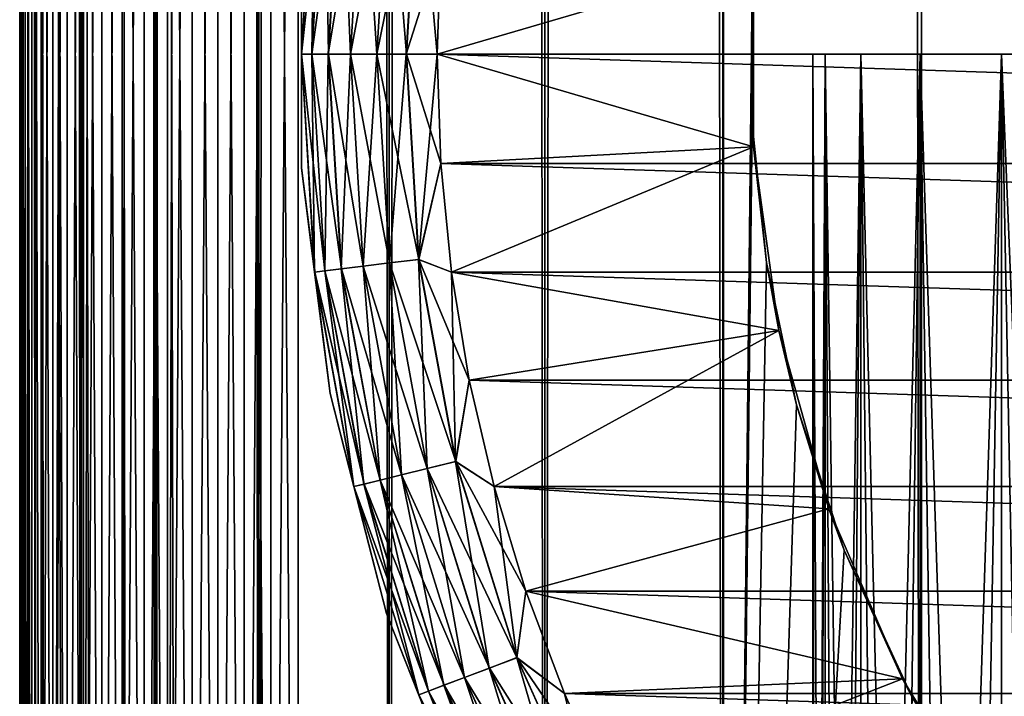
# Model space of a CAD drawing. Extents: x -265 to 265, y 0 to 1027.
# Tile 9 of 256: x -265 to -257.93, y 15.39 to 20.25. Entities that reach past the tile are written whole.
import ezdxf

# ---------------------------------------------------------------- set-up
doc = ezdxf.new("R2010")
doc.units = 0
doc.header["$LTSCALE"] = 65.185185
for name, color, linetype in [('184', 7, 'CONTINUOUS'), ('186', 7, 'CONTINUOUS'), ('190', 7, 'CONTINUOUS'), ('193', 7, 'CONTINUOUS'), ('195', 7, 'CONTINUOUS'), ('211', 7, 'CONTINUOUS'), ('212', 7, 'CONTINUOUS'), ('219', 7, 'CONTINUOUS'), ('221', 7, 'CONTINUOUS'), ('222', 7, 'CONTINUOUS'), ('225', 7, 'CONTINUOUS'), ('229', 7, 'CONTINUOUS'), ('233', 7, 'CONTINUOUS'), ('235', 7, 'CONTINUOUS'), ('236', 7, 'CONTINUOUS'), ('237', 7, 'CONTINUOUS')]:
    doc.layers.add(name, color=color, linetype=linetype)

msp = doc.modelspace()

# ---------------------------------------------------------------- linework, layer by layer
at = {"layer": '184', "color": 7, "linetype": 'CONTINUOUS'}
for points in [[(-265, 7, 23), (-265, 33, 23), (-265, 7, 17), (-265, 7, 23)], [(-265, 7, 17), (-265, 33, 23), (-265, 33, 17), (-265, 7, 17)]]:
    msp.add_3dface(points, dxfattribs=at)
at = {"layer": '186', "color": 7, "linetype": 'CONTINUOUS'}
for points in [[(-263, 33.3, 15), (263, 33.3, 15), (-263, 6.7, 15), (-263, 33.3, 15)], [(-263, 6.7, 15), (263, 33.3, 15), (263, 6.7, 15), (-263, 6.7, 15)]]:
    msp.add_3dface(points, dxfattribs=at)
at = {"layer": '190', "color": 7, "linetype": 'CONTINUOUS'}
for points in [[(-263, 6.7, 25), (263, 6.7, 25), (-263, 33.3, 25), (-263, 6.7, 25)], [(-263, 33.3, 25), (263, 6.7, 25), (263, 33.3, 25), (-263, 33.3, 25)]]:
    msp.add_3dface(points, dxfattribs=at)
at = {"layer": '193', "color": 7, "linetype": 'CONTINUOUS'}
for points in [[(-263.9377, 33.265, 24.7666), (-264.1058, 33.25, 24.6665), (-263.9377, 6.735, 24.7666), (-263.9377, 33.265, 24.7666)], [(-263.7608, 33.2774, 24.8497), (-263.9377, 33.265, 24.7666), (-263.7608, 6.7226, 24.8497), (-263.7608, 33.2774, 24.8497)], [(-263.7608, 6.7226, 24.8497), (-263.9377, 33.265, 24.7666), (-263.8774, 6.7304, 24.7973), (-263.7608, 6.7226, 24.8497)], [(-263.8774, 6.7304, 24.7973), (-263.9377, 33.265, 24.7666), (-263.9377, 6.735, 24.7666), (-263.8774, 6.7304, 24.7973)], [(-263.5768, 33.2873, 24.915), (-263.7608, 33.2774, 24.8497), (-263.5768, 6.7127, 24.915), (-263.5768, 33.2873, 24.915)], [(-263.5768, 6.7127, 24.915), (-263.7608, 33.2774, 24.8497), (-263.7608, 6.7226, 24.8497), (-263.5768, 6.7127, 24.915)], [(-263.3875, 33.2943, 24.9621), (-263.5768, 33.2873, 24.915), (-263.3875, 6.7057, 24.9621), (-263.3875, 33.2943, 24.9621)], [(-263.3875, 6.7057, 24.9621), (-263.5768, 33.2873, 24.915), (-263.5768, 6.7127, 24.915), (-263.3875, 6.7057, 24.9621)], [(-263.1945, 33.2986, 24.9905), (-263.3875, 33.2943, 24.9621), (-263.1945, 6.7014, 24.9905), (-263.1945, 33.2986, 24.9905)], [(-263.1945, 6.7014, 24.9905), (-263.3875, 33.2943, 24.9621), (-263.3875, 6.7057, 24.9621), (-263.1945, 6.7014, 24.9905)], [(-263, 6.7, 25), (-263, 33.3, 25), (-263.1945, 33.2986, 24.9905), (-263, 6.7, 25)], [(-263, 6.7, 25), (-263.1945, 33.2986, 24.9905), (-263.1945, 6.7014, 24.9905), (-263, 6.7, 25)], [(-264.5417, 33.1911, 24.274), (-264.6594, 33.1675, 24.1164), (-264.5417, 6.8089, 24.274), (-264.5417, 33.1911, 24.274)], [(-264.4093, 33.2129, 24.4191), (-264.5417, 33.1911, 24.274), (-264.4093, 6.7871, 24.4191), (-264.4093, 33.2129, 24.4191)], [(-264.4093, 6.7871, 24.4191), (-264.5417, 33.1911, 24.274), (-264.4889, 6.7997, 24.3353), (-264.4093, 6.7871, 24.4191)], [(-264.4889, 6.7997, 24.3353), (-264.5417, 33.1911, 24.274), (-264.5417, 6.8089, 24.274), (-264.4889, 6.7997, 24.3353)], [(-264.2635, 33.2325, 24.5503), (-264.4093, 33.2129, 24.4191), (-264.2635, 6.7675, 24.5503), (-264.2635, 33.2325, 24.5503)], [(-264.2635, 6.7675, 24.5503), (-264.4093, 33.2129, 24.4191), (-264.4093, 6.7871, 24.4191), (-264.2635, 6.7675, 24.5503)], [(-264.1058, 33.25, 24.6665), (-264.2635, 33.2325, 24.5503), (-264.1058, 6.75, 24.6665), (-264.1058, 33.25, 24.6665)], [(-264.1058, 6.75, 24.6665), (-264.2635, 33.2325, 24.5503), (-264.2346, 6.764, 24.5734), (-264.1058, 6.75, 24.6665)], [(-264.2346, 6.764, 24.5734), (-264.2635, 33.2325, 24.5503), (-264.2635, 6.7675, 24.5503), (-264.2346, 6.764, 24.5734)], [(-263.9377, 6.735, 24.7666), (-264.1058, 33.25, 24.6665), (-264.1058, 6.75, 24.6665), (-263.9377, 6.735, 24.7666)], [(-264.8459, 33.1155, 23.7698), (-264.9128, 33.0876, 23.5842), (-264.8459, 6.8845, 23.7698), (-264.8459, 33.1155, 23.7698)], [(-264.7611, 33.1422, 23.9478), (-264.8459, 33.1155, 23.7698), (-264.7611, 6.8578, 23.9478), (-264.7611, 33.1422, 23.9478)], [(-264.7611, 6.8578, 23.9478), (-264.8459, 33.1155, 23.7698), (-264.8232, 6.8767, 23.8221), (-264.7611, 6.8578, 23.9478)], [(-264.8232, 6.8767, 23.8221), (-264.8459, 33.1155, 23.7698), (-264.8459, 6.8845, 23.7698), (-264.8232, 6.8767, 23.8221)], [(-264.6594, 33.1675, 24.1164), (-264.7611, 33.1422, 23.9478), (-264.6594, 6.8325, 24.1164), (-264.6594, 33.1675, 24.1164)], [(-264.6594, 6.8325, 24.1164), (-264.7611, 33.1422, 23.9478), (-264.681, 6.8375, 24.0837), (-264.6594, 6.8325, 24.1164)], [(-264.681, 6.8375, 24.0837), (-264.7611, 33.1422, 23.9478), (-264.7611, 6.8578, 23.9478), (-264.681, 6.8375, 24.0837)], [(-264.5417, 6.8089, 24.274), (-264.6594, 33.1675, 24.1164), (-264.6594, 6.8325, 24.1164), (-264.5417, 6.8089, 24.274)], [(-264.9611, 33.0589, 23.3927), (-264.9902, 33.0296, 23.1973), (-264.9611, 6.9411, 23.3927), (-264.9611, 33.0589, 23.3927)], [(-264.9128, 33.0876, 23.5842), (-264.9611, 33.0589, 23.3927), (-264.9128, 6.9124, 23.5842), (-264.9128, 33.0876, 23.5842)], [(-264.9128, 6.9124, 23.5842), (-264.9611, 33.0589, 23.3927), (-264.9222, 6.9172, 23.5523), (-264.9128, 6.9124, 23.5842)], [(-264.9222, 6.9172, 23.5523), (-264.9611, 33.0589, 23.3927), (-264.9611, 6.9411, 23.3927), (-264.9222, 6.9172, 23.5523)], [(-264.8459, 6.8845, 23.7698), (-264.9128, 33.0876, 23.5842), (-264.9128, 6.9124, 23.5842), (-264.8459, 6.8845, 23.7698)], [(-264.9902, 33.0296, 23.1973), (-265, 33, 23), (-264.9902, 6.9704, 23.1973), (-264.9902, 33.0296, 23.1973)], [(-265, 33, 23), (-265, 7, 23), (-264.9902, 6.9704, 23.1973), (-265, 33, 23)], [(-264.9611, 6.9411, 23.3927), (-264.9902, 33.0296, 23.1973), (-264.9807, 6.9584, 23.2774), (-264.9611, 6.9411, 23.3927)], [(-264.9807, 6.9584, 23.2774), (-264.9902, 33.0296, 23.1973), (-264.9902, 6.9704, 23.1973), (-264.9807, 6.9584, 23.2774)]]:
    msp.add_3dface(points, dxfattribs=at)
at = {"layer": '195', "color": 7, "linetype": 'CONTINUOUS'}
for points in [[(-263.9377, 6.735, 15.2334), (-264.1058, 6.75, 15.3335), (-263.9377, 33.265, 15.2334), (-263.9377, 6.735, 15.2334)], [(-263.9377, 33.265, 15.2334), (-264.1058, 6.75, 15.3335), (-264.1058, 33.25, 15.3335), (-263.9377, 33.265, 15.2334)], [(-263.7608, 6.7226, 15.1503), (-263.9377, 6.735, 15.2334), (-263.7608, 33.2774, 15.1503), (-263.7608, 6.7226, 15.1503)], [(-263.7608, 33.2774, 15.1503), (-263.9377, 6.735, 15.2334), (-263.8774, 33.2696, 15.2027), (-263.7608, 33.2774, 15.1503)], [(-263.8774, 33.2696, 15.2027), (-263.9377, 6.735, 15.2334), (-263.9377, 33.265, 15.2334), (-263.8774, 33.2696, 15.2027)], [(-263.5768, 6.7127, 15.085), (-263.7608, 6.7226, 15.1503), (-263.5768, 33.2873, 15.085), (-263.5768, 6.7127, 15.085)], [(-263.5768, 33.2873, 15.085), (-263.7608, 6.7226, 15.1503), (-263.7608, 33.2774, 15.1503), (-263.5768, 33.2873, 15.085)], [(-263.3875, 6.7057, 15.0379), (-263.5768, 6.7127, 15.085), (-263.3875, 33.2943, 15.0379), (-263.3875, 6.7057, 15.0379)], [(-263.3875, 33.2943, 15.0379), (-263.5768, 6.7127, 15.085), (-263.5768, 33.2873, 15.085), (-263.3875, 33.2943, 15.0379)], [(-263.1945, 6.7014, 15.0095), (-263.3875, 6.7057, 15.0379), (-263.1945, 33.2986, 15.0095), (-263.1945, 6.7014, 15.0095)], [(-263.1945, 33.2986, 15.0095), (-263.3875, 6.7057, 15.0379), (-263.3875, 33.2943, 15.0379), (-263.1945, 33.2986, 15.0095)], [(-263, 33.3, 15), (-263, 6.7, 15), (-263.1945, 6.7014, 15.0095), (-263, 33.3, 15)], [(-263, 33.3, 15), (-263.1945, 6.7014, 15.0095), (-263.1945, 33.2986, 15.0095), (-263, 33.3, 15)], [(-264.5417, 6.8089, 15.726), (-264.6594, 6.8325, 15.8836), (-264.5417, 33.1911, 15.726), (-264.5417, 6.8089, 15.726)], [(-264.5417, 33.1911, 15.726), (-264.6594, 6.8325, 15.8836), (-264.6594, 33.1675, 15.8836), (-264.5417, 33.1911, 15.726)], [(-264.4093, 6.7871, 15.5809), (-264.5417, 6.8089, 15.726), (-264.4093, 33.2129, 15.5809), (-264.4093, 6.7871, 15.5809)], [(-264.4093, 33.2129, 15.5809), (-264.5417, 6.8089, 15.726), (-264.4889, 33.2003, 15.6647), (-264.4093, 33.2129, 15.5809)], [(-264.4889, 33.2003, 15.6647), (-264.5417, 6.8089, 15.726), (-264.5417, 33.1911, 15.726), (-264.4889, 33.2003, 15.6647)], [(-264.2635, 6.7675, 15.4497), (-264.4093, 6.7871, 15.5809), (-264.2635, 33.2325, 15.4497), (-264.2635, 6.7675, 15.4497)], [(-264.2635, 33.2325, 15.4497), (-264.4093, 6.7871, 15.5809), (-264.4093, 33.2129, 15.5809), (-264.2635, 33.2325, 15.4497)], [(-264.1058, 6.75, 15.3335), (-264.2635, 6.7675, 15.4497), (-264.1058, 33.25, 15.3335), (-264.1058, 6.75, 15.3335)], [(-264.1058, 33.25, 15.3335), (-264.2635, 6.7675, 15.4497), (-264.2346, 33.236, 15.4266), (-264.1058, 33.25, 15.3335)], [(-264.2346, 33.236, 15.4266), (-264.2635, 6.7675, 15.4497), (-264.2635, 33.2325, 15.4497), (-264.2346, 33.236, 15.4266)], [(-264.8459, 6.8845, 16.2302), (-264.9128, 6.9124, 16.4158), (-264.8459, 33.1155, 16.2302), (-264.8459, 6.8845, 16.2302)], [(-264.8459, 33.1155, 16.2302), (-264.9128, 6.9124, 16.4158), (-264.9128, 33.0876, 16.4158), (-264.8459, 33.1155, 16.2302)], [(-264.7611, 6.8578, 16.0522), (-264.8459, 6.8845, 16.2302), (-264.7611, 33.1422, 16.0522), (-264.7611, 6.8578, 16.0522)], [(-264.7611, 33.1422, 16.0522), (-264.8459, 6.8845, 16.2302), (-264.8232, 33.1233, 16.1779), (-264.7611, 33.1422, 16.0522)], [(-264.8232, 33.1233, 16.1779), (-264.8459, 6.8845, 16.2302), (-264.8459, 33.1155, 16.2302), (-264.8232, 33.1233, 16.1779)], [(-264.6594, 6.8325, 15.8836), (-264.7611, 6.8578, 16.0522), (-264.6594, 33.1675, 15.8836), (-264.6594, 6.8325, 15.8836)], [(-264.6594, 33.1675, 15.8836), (-264.7611, 6.8578, 16.0522), (-264.681, 33.1625, 15.9163), (-264.6594, 33.1675, 15.8836)], [(-264.681, 33.1625, 15.9163), (-264.7611, 6.8578, 16.0522), (-264.7611, 33.1422, 16.0522), (-264.681, 33.1625, 15.9163)], [(-264.9611, 6.9411, 16.6073), (-264.9902, 6.9704, 16.8027), (-264.9611, 33.0589, 16.6073), (-264.9611, 6.9411, 16.6073)], [(-264.9611, 33.0589, 16.6073), (-264.9902, 6.9704, 16.8027), (-264.9807, 33.0416, 16.7226), (-264.9611, 33.0589, 16.6073)], [(-264.9807, 33.0416, 16.7226), (-264.9902, 6.9704, 16.8027), (-264.9902, 33.0296, 16.8027), (-264.9807, 33.0416, 16.7226)], [(-264.9128, 6.9124, 16.4158), (-264.9611, 6.9411, 16.6073), (-264.9128, 33.0876, 16.4158), (-264.9128, 6.9124, 16.4158)], [(-264.9128, 33.0876, 16.4158), (-264.9611, 6.9411, 16.6073), (-264.9222, 33.0828, 16.4477), (-264.9128, 33.0876, 16.4158)], [(-264.9222, 33.0828, 16.4477), (-264.9611, 6.9411, 16.6073), (-264.9611, 33.0589, 16.6073), (-264.9222, 33.0828, 16.4477)], [(-265, 7, 17), (-265, 33, 17), (-264.9902, 33.0296, 16.8027), (-265, 7, 17)], [(-264.9902, 6.9704, 16.8027), (-265, 7, 17), (-264.9902, 33.0296, 16.8027), (-264.9902, 6.9704, 16.8027)]]:
    msp.add_3dface(points, dxfattribs=at)
at = {"layer": '211', "color": 7, "linetype": 'CONTINUOUS'}
for points in [[(-265, 1), (-264.8906, 1, 1.8081), (-265, 1019), (-265, 1)], [(-265, 1019), (-264.8906, 1, 1.8081), (-264.8906, 1019, 1.8081), (-265, 1019)], [(-264.8906, 1, 1.8081), (-264.5641, 1, 3.5897), (-264.8906, 1019, 1.8081), (-264.8906, 1, 1.8081)], [(-264.8906, 1019, 1.8081), (-264.5641, 1, 3.5897), (-264.5641, 1019, 3.5897), (-264.8906, 1019, 1.8081)], [(-264.5641, 1, 3.5897), (-264.0252, 1, 5.3191), (-264.5641, 1019, 3.5897), (-264.5641, 1, 3.5897)], [(-264.5641, 1019, 3.5897), (-264.0252, 1, 5.3191), (-264.0252, 1019, 5.3191), (-264.5641, 1019, 3.5897)], [(-264.0252, 1, 5.3191), (-263.2818, 1, 6.9708), (-264.0252, 1019, 5.3191), (-264.0252, 1, 5.3191)], [(-264.0252, 1019, 5.3191), (-263.2818, 1, 6.9708), (-263.2818, 1019, 6.9708), (-264.0252, 1019, 5.3191)], [(-263.2818, 1, 6.9708), (-262.3448, 1, 8.521), (-263.2818, 1019, 6.9708), (-263.2818, 1, 6.9708)], [(-263.2818, 1019, 6.9708), (-262.3448, 1, 8.521), (-262.3448, 1019, 8.521), (-263.2818, 1019, 6.9708)], [(-262.3448, 1, 8.521), (-261.2277, 1, 9.9468), (-262.3448, 1019, 8.521), (-262.3448, 1, 8.521)], [(-262.3448, 1019, 8.521), (-261.2277, 1, 9.9468), (-261.2277, 1019, 9.9468), (-262.3448, 1019, 8.521)], [(-261.2277, 1, 9.9468), (-259.9468, 1, 11.2277), (-261.2277, 1019, 9.9468), (-261.2277, 1, 9.9468)], [(-261.2277, 1019, 9.9468), (-259.9468, 1, 11.2277), (-259.9468, 1019, 11.2277), (-261.2277, 1019, 9.9468)], [(-259.9468, 1, 11.2277), (-258.521, 1, 12.3448), (-259.9468, 1019, 11.2277), (-259.9468, 1, 11.2277)], [(-259.9468, 1019, 11.2277), (-258.521, 1, 12.3448), (-258.521, 1019, 12.3448), (-259.9468, 1019, 11.2277)], [(-258.521, 1, 12.3448), (-256.9708, 1, 13.2818), (-258.521, 1019, 12.3448), (-258.521, 1, 12.3448)], [(-258.521, 1019, 12.3448), (-256.9708, 1, 13.2818), (-256.9708, 1019, 13.2818), (-258.521, 1019, 12.3448)]]:
    msp.add_3dface(points, dxfattribs=at)
at = {"layer": '212', "color": 7, "linetype": 'CONTINUOUS'}
for points in [[(-265, 1), (-265, 1019), (-264.8906, 1019, -1.8081), (-265, 1)], [(-264.8906, 1, -1.8081), (-265, 1), (-264.8906, 1019, -1.8081), (-264.8906, 1, -1.8081)], [(-264.5641, 1, -3.5897), (-264.8906, 1, -1.8081), (-264.5641, 1019, -3.5897), (-264.5641, 1, -3.5897)], [(-264.5641, 1019, -3.5897), (-264.8906, 1, -1.8081), (-264.8906, 1019, -1.8081), (-264.5641, 1019, -3.5897)], [(-264.0252, 1, -5.3191), (-264.5641, 1, -3.5897), (-264.0252, 1019, -5.3191), (-264.0252, 1, -5.3191)], [(-264.0252, 1019, -5.3191), (-264.5641, 1, -3.5897), (-264.5641, 1019, -3.5897), (-264.0252, 1019, -5.3191)], [(-263.2818, 1, -6.9708), (-264.0252, 1, -5.3191), (-263.2818, 1019, -6.9708), (-263.2818, 1, -6.9708)], [(-263.2818, 1019, -6.9708), (-264.0252, 1, -5.3191), (-264.0252, 1019, -5.3191), (-263.2818, 1019, -6.9708)], [(-262.3448, 1, -8.521), (-263.2818, 1, -6.9708), (-262.3448, 1019, -8.521), (-262.3448, 1, -8.521)], [(-262.3448, 1019, -8.521), (-263.2818, 1, -6.9708), (-263.2818, 1019, -6.9708), (-262.3448, 1019, -8.521)], [(-261.2277, 1, -9.9468), (-262.3448, 1, -8.521), (-261.2277, 1019, -9.9468), (-261.2277, 1, -9.9468)], [(-261.2277, 1019, -9.9468), (-262.3448, 1, -8.521), (-262.3448, 1019, -8.521), (-261.2277, 1019, -9.9468)], [(-259.9468, 1, -11.2277), (-261.2277, 1, -9.9468), (-259.9468, 1019, -11.2277), (-259.9468, 1, -11.2277)], [(-259.9468, 1019, -11.2277), (-261.2277, 1, -9.9468), (-261.2277, 1019, -9.9468), (-259.9468, 1019, -11.2277)], [(-259.9468, 1, -11.2277), (-259.9468, 1019, -11.2277), (-259.7374, 999.5036, -11.4098), (-259.9468, 1, -11.2277)], [(-259.9468, 1, -11.2277), (-259.7374, 999.5036, -11.4098), (-259.7374, 20.4963, -11.4098), (-259.9468, 1, -11.2277)], [(-259.7374, 19.5036, -11.4098), (-259.9468, 1, -11.2277), (-259.7374, 20.4963, -11.4098), (-259.7374, 19.5036, -11.4098)], [(-259.6344, 18.5032, -11.4969), (-259.9468, 1, -11.2277), (-259.7374, 19.5036, -11.4098), (-259.6344, 18.5032, -11.4969)], [(-259.4194, 17.4826, -11.6737), (-259.9468, 1, -11.2277), (-259.6344, 18.5032, -11.4969), (-259.4194, 17.4826, -11.6737)], [(-259.0757, 16.4371, -11.9428), (-259.9468, 1, -11.2277), (-259.4194, 17.4826, -11.6737), (-259.0757, 16.4371, -11.9428)], [(-258.5848, 15.378, -12.3004), (-259.9468, 1, -11.2277), (-259.0757, 16.4371, -11.9428), (-258.5848, 15.378, -12.3004)]]:
    msp.add_3dface(points, dxfattribs=at)
at = {"layer": '219', "color": 7, "linetype": 'CONTINUOUS'}
for points in [[(-259.7273, 19.3346, -25), (-259.7374, 20.4963, -11.4098), (-259.7273, 20.6654, -25), (-259.7273, 19.3346, -25)], [(-259.7374, 19.5036, -11.4098), (-259.7374, 20.4963, -11.4098), (-259.7273, 19.3346, -25), (-259.7374, 19.5036, -11.4098)], [(-259.6344, 18.5032, -11.4969), (-259.7374, 19.5036, -11.4098), (-259.7273, 19.3346, -25), (-259.6344, 18.5032, -11.4969)], [(-259.5461, 18.0163, -25), (-259.6344, 18.5032, -11.4969), (-259.7273, 19.3346, -25), (-259.5461, 18.0163, -25)], [(-259.4194, 17.4826, -11.6737), (-259.6344, 18.5032, -11.4969), (-259.5461, 18.0163, -25), (-259.4194, 17.4826, -11.6737)], [(-259.187, 16.7349, -25), (-259.4194, 17.4826, -11.6737), (-259.5461, 18.0163, -25), (-259.187, 16.7349, -25)], [(-259.0757, 16.4371, -11.9428), (-259.4194, 17.4826, -11.6737), (-259.187, 16.7349, -25), (-259.0757, 16.4371, -11.9428)], [(-258.6569, 15.5144, -25), (-259.0757, 16.4371, -11.9428), (-259.187, 16.7349, -25), (-258.6569, 15.5144, -25)], [(-258.5848, 15.378, -12.3004), (-259.0757, 16.4371, -11.9428), (-258.6569, 15.5144, -25), (-258.5848, 15.378, -12.3004)], [(-257.9655, 14.3774, -25), (-258.5848, 15.378, -12.3004), (-258.6569, 15.5144, -25), (-257.9655, 14.3774, -25)]]:
    msp.add_3dface(points, dxfattribs=at)
at = {"layer": '221', "color": 7, "linetype": 'CONTINUOUS'}
for points in [[(-262, 20, -25), (-259.7273, 20.6654, -25), (-261.9743, 20.7848, -25), (-262, 20, -25)], [(-259.7273, 19.3346, -25), (-259.7273, 20.6654, -25), (-262, 20, -25), (-259.7273, 19.3346, -25)], [(-261.9743, 19.2152, -25), (-259.7273, 19.3346, -25), (-262, 20, -25), (-261.9743, 19.2152, -25)], [(-261.8973, 18.4337, -25), (-259.7273, 19.3346, -25), (-261.9743, 19.2152, -25), (-261.8973, 18.4337, -25)], [(-259.5461, 18.0163, -25), (-259.7273, 19.3346, -25), (-261.8973, 18.4337, -25), (-259.5461, 18.0163, -25)], [(-261.7694, 17.6589, -25), (-259.5461, 18.0163, -25), (-261.8973, 18.4337, -25), (-261.7694, 17.6589, -25)], [(-261.5911, 16.8942, -25), (-259.5461, 18.0163, -25), (-261.7694, 17.6589, -25), (-261.5911, 16.8942, -25)], [(-259.187, 16.7349, -25), (-259.5461, 18.0163, -25), (-261.5911, 16.8942, -25), (-259.187, 16.7349, -25)], [(-261.3632, 16.1427, -25), (-259.187, 16.7349, -25), (-261.5911, 16.8942, -25), (-261.3632, 16.1427, -25)], [(-258.6569, 15.5144, -25), (-259.187, 16.7349, -25), (-261.3632, 16.1427, -25), (-258.6569, 15.5144, -25)], [(-261.0865, 15.4078, -25), (-258.6569, 15.5144, -25), (-261.3632, 16.1427, -25), (-261.0865, 15.4078, -25)], [(-260.7625, 14.6925, -25), (-258.6569, 15.5144, -25), (-261.0865, 15.4078, -25), (-260.7625, 14.6925, -25)], [(-257.9655, 14.3774, -25), (-258.6569, 15.5144, -25), (-260.7625, 14.6925, -25), (-257.9655, 14.3774, -25)]]:
    msp.add_3dface(points, dxfattribs=at)
at = {"layer": '222', "color": 7, "linetype": 'CONTINUOUS'}
for points in [[(-262, 20, -75), (-261.9743, 20.7848, -75), (-238, 20, -75), (-262, 20, -75)], [(-238, 20, -75), (-261.9743, 20.7848, -75), (-238.0257, 20.7848, -75), (-238, 20, -75)], [(-261.9743, 19.2152, -75), (-262, 20, -75), (-238.0257, 19.2152, -75), (-261.9743, 19.2152, -75)], [(-238.0257, 19.2152, -75), (-262, 20, -75), (-238, 20, -75), (-238.0257, 19.2152, -75)], [(-261.8973, 18.4337, -75), (-261.9743, 19.2152, -75), (-238.1027, 18.4337, -75), (-261.8973, 18.4337, -75)], [(-238.1027, 18.4337, -75), (-261.9743, 19.2152, -75), (-238.0257, 19.2152, -75), (-238.1027, 18.4337, -75)], [(-261.7694, 17.6589, -75), (-261.8973, 18.4337, -75), (-238.2306, 17.6589, -75), (-261.7694, 17.6589, -75)], [(-238.2306, 17.6589, -75), (-261.8973, 18.4337, -75), (-238.1027, 18.4337, -75), (-238.2306, 17.6589, -75)], [(-261.5911, 16.8942, -75), (-261.7694, 17.6589, -75), (-238.4089, 16.8942, -75), (-261.5911, 16.8942, -75)], [(-238.4089, 16.8942, -75), (-261.7694, 17.6589, -75), (-238.2306, 17.6589, -75), (-238.4089, 16.8942, -75)], [(-261.3632, 16.1427, -75), (-261.5911, 16.8942, -75), (-238.6368, 16.1427, -75), (-261.3632, 16.1427, -75)], [(-238.6368, 16.1427, -75), (-261.5911, 16.8942, -75), (-238.4089, 16.8942, -75), (-238.6368, 16.1427, -75)], [(-261.0865, 15.4078, -75), (-261.3632, 16.1427, -75), (-238.9135, 15.4078, -75), (-261.0865, 15.4078, -75)], [(-238.9135, 15.4078, -75), (-261.3632, 16.1427, -75), (-238.6368, 16.1427, -75), (-238.9135, 15.4078, -75)], [(-260.7625, 14.6925, -75), (-261.0865, 15.4078, -75), (-239.2375, 14.6925, -75), (-260.7625, 14.6925, -75)], [(-239.2375, 14.6925, -75), (-261.0865, 15.4078, -75), (-238.9135, 15.4078, -75), (-239.2375, 14.6925, -75)]]:
    msp.add_3dface(points, dxfattribs=at)
at = {"layer": '225', "color": 7, "linetype": 'CONTINUOUS'}
for points in [[(-262.9743, 20.8163, -74), (-262.9743, 19.1837, -74), (-262.9743, 20.8163, -26), (-262.9743, 20.8163, -74)], [(-262.9743, 20.8163, -26), (-262.9743, 19.1837, -74), (-262.9743, 19.1837, -26), (-262.9743, 20.8163, -26)], [(-262.9743, 19.1837, -74), (-262.7697, 17.564, -74), (-262.9743, 19.1837, -26), (-262.9743, 19.1837, -74)], [(-262.9743, 19.1837, -26), (-262.7697, 17.564, -74), (-262.7697, 17.564, -26), (-262.9743, 19.1837, -26)], [(-262.7697, 17.564, -74), (-262.3637, 15.9828, -74), (-262.7697, 17.564, -26), (-262.7697, 17.564, -74)], [(-262.7697, 17.564, -26), (-262.3637, 15.9828, -74), (-262.3637, 15.9828, -26), (-262.7697, 17.564, -26)], [(-262.3637, 15.9828, -74), (-261.7628, 14.4649, -74), (-262.3637, 15.9828, -26), (-262.3637, 15.9828, -74)], [(-262.3637, 15.9828, -26), (-261.7628, 14.4649, -74), (-261.7628, 14.4649, -26), (-262.3637, 15.9828, -26)]]:
    msp.add_3dface(points, dxfattribs=at)
at = {"layer": '229', "color": 7, "linetype": 'CONTINUOUS'}
for points in [[(-262.9743, 20.8163, -74), (-262.8803, 21.564, -74.2225), (-262.9749, 20, -74.2225), (-262.9743, 20.8163, -74)], [(-262.8803, 21.564, -74.2225), (-262.9009, 20, -74.4341), (-262.9749, 20, -74.2225), (-262.8803, 21.564, -74.2225)], [(-262.8068, 21.555, -74.4341), (-262.9009, 20, -74.4341), (-262.8803, 21.564, -74.2225), (-262.8068, 21.555, -74.4341)], [(-262.8068, 21.555, -74.4341), (-262.7816, 20, -74.6238), (-262.9009, 20, -74.4341), (-262.8068, 21.555, -74.4341)], [(-262.6884, 21.5406, -74.6238), (-262.7816, 20, -74.6238), (-262.8068, 21.555, -74.4341), (-262.6884, 21.5406, -74.6238)], [(-262.6884, 21.5406, -74.6238), (-262.623, 20, -74.7823), (-262.7816, 20, -74.6238), (-262.6884, 21.5406, -74.6238)], [(-262.5309, 21.5215, -74.7823), (-262.623, 20, -74.7823), (-262.6884, 21.5406, -74.6238), (-262.5309, 21.5215, -74.7823)], [(-262.5309, 21.5215, -74.7823), (-262.4331, 20, -74.9014), (-262.623, 20, -74.7823), (-262.5309, 21.5215, -74.7823)], [(-262.3424, 21.4986, -74.9014), (-262.4331, 20, -74.9014), (-262.5309, 21.5215, -74.7823), (-262.3424, 21.4986, -74.9014)], [(-262.3424, 21.4986, -74.9014), (-262.2214, 20, -74.9752), (-262.4331, 20, -74.9014), (-262.3424, 21.4986, -74.9014)], [(-262.1323, 21.4731, -74.9752), (-262.2214, 20, -74.9752), (-262.3424, 21.4986, -74.9014), (-262.1323, 21.4731, -74.9752)], [(-262.1323, 21.4731, -74.9752), (-262, 20, -75), (-262.2214, 20, -74.9752), (-262.1323, 21.4731, -74.9752)], [(-261.9743, 20.7848, -75), (-262, 20, -75), (-262.1323, 21.4731, -74.9752), (-261.9743, 20.7848, -75)], [(-262.9743, 19.1837, -74), (-262.9743, 20.8163, -74), (-262.9749, 20, -74.2225), (-262.9743, 19.1837, -74)], [(-262.9743, 19.1837, -74), (-262.9749, 20, -74.2225), (-262.8803, 18.436, -74.2225), (-262.9743, 19.1837, -74)], [(-262.9009, 20, -74.4341), (-262.8068, 18.445, -74.4341), (-262.9749, 20, -74.2225), (-262.9009, 20, -74.4341)], [(-262.9749, 20, -74.2225), (-262.8068, 18.445, -74.4341), (-262.8803, 18.436, -74.2225), (-262.9749, 20, -74.2225)], [(-262.7816, 20, -74.6238), (-262.6884, 18.4594, -74.6238), (-262.9009, 20, -74.4341), (-262.7816, 20, -74.6238)], [(-262.9009, 20, -74.4341), (-262.6884, 18.4594, -74.6238), (-262.8068, 18.445, -74.4341), (-262.9009, 20, -74.4341)], [(-262.623, 20, -74.7823), (-262.5309, 18.4785, -74.7823), (-262.7816, 20, -74.6238), (-262.623, 20, -74.7823)], [(-262.7816, 20, -74.6238), (-262.5309, 18.4785, -74.7823), (-262.6884, 18.4594, -74.6238), (-262.7816, 20, -74.6238)], [(-262.4331, 20, -74.9014), (-262.3424, 18.5014, -74.9014), (-262.623, 20, -74.7823), (-262.4331, 20, -74.9014)], [(-262.623, 20, -74.7823), (-262.3424, 18.5014, -74.9014), (-262.5309, 18.4785, -74.7823), (-262.623, 20, -74.7823)], [(-262.2214, 20, -74.9752), (-262.1323, 18.5269, -74.9752), (-262.4331, 20, -74.9014), (-262.2214, 20, -74.9752)], [(-262.4331, 20, -74.9014), (-262.1323, 18.5269, -74.9752), (-262.3424, 18.5014, -74.9014), (-262.4331, 20, -74.9014)], [(-262, 20, -75), (-261.9743, 19.2152, -75), (-262.2214, 20, -74.9752), (-262, 20, -75)], [(-262.2214, 20, -74.9752), (-261.9743, 19.2152, -75), (-262.1323, 18.5269, -74.9752), (-262.2214, 20, -74.9752)], [(-262.7697, 17.564, -74), (-262.9743, 19.1837, -74), (-262.8803, 18.436, -74.2225), (-262.7697, 17.564, -74)], [(-261.9743, 19.2152, -75), (-261.8973, 18.4337, -75), (-262.1323, 18.5269, -74.9752), (-261.9743, 19.2152, -75)], [(-262.5309, 18.4785, -74.7823), (-262.2562, 16.9791, -74.7823), (-262.6884, 18.4594, -74.6238), (-262.5309, 18.4785, -74.7823)], [(-262.3424, 18.5014, -74.9014), (-262.0718, 17.0246, -74.9014), (-262.5309, 18.4785, -74.7823), (-262.3424, 18.5014, -74.9014)], [(-262.5309, 18.4785, -74.7823), (-262.0718, 17.0246, -74.9014), (-262.2562, 16.9791, -74.7823), (-262.5309, 18.4785, -74.7823)], [(-262.1323, 18.5269, -74.9752), (-261.8663, 17.0752, -74.9752), (-262.3424, 18.5014, -74.9014), (-262.1323, 18.5269, -74.9752)], [(-262.3424, 18.5014, -74.9014), (-261.8663, 17.0752, -74.9752), (-262.0718, 17.0246, -74.9014), (-262.3424, 18.5014, -74.9014)], [(-261.8973, 18.4337, -75), (-261.7694, 17.6589, -75), (-262.1323, 18.5269, -74.9752), (-261.8973, 18.4337, -75)], [(-262.1323, 18.5269, -74.9752), (-261.7694, 17.6589, -75), (-261.8663, 17.0752, -74.9752), (-262.1323, 18.5269, -74.9752)], [(-262.8068, 18.445, -74.4341), (-262.526, 16.9126, -74.4341), (-262.8803, 18.436, -74.2225), (-262.8068, 18.445, -74.4341)], [(-262.7697, 17.564, -74), (-262.8803, 18.436, -74.2225), (-262.5979, 16.8949, -74.2225), (-262.7697, 17.564, -74)], [(-262.8803, 18.436, -74.2225), (-262.526, 16.9126, -74.4341), (-262.5979, 16.8949, -74.2225), (-262.8803, 18.436, -74.2225)], [(-262.6884, 18.4594, -74.6238), (-262.4101, 16.9412, -74.6238), (-262.8068, 18.445, -74.4341), (-262.6884, 18.4594, -74.6238)], [(-262.8068, 18.445, -74.4341), (-262.4101, 16.9412, -74.6238), (-262.526, 16.9126, -74.4341), (-262.8068, 18.445, -74.4341)], [(-262.6884, 18.4594, -74.6238), (-262.2562, 16.9791, -74.7823), (-262.4101, 16.9412, -74.6238), (-262.6884, 18.4594, -74.6238)], [(-261.7694, 17.6589, -75), (-261.5911, 16.8942, -75), (-261.8663, 17.0752, -74.9752), (-261.7694, 17.6589, -75)], [(-262.3637, 15.9828, -74), (-262.7697, 17.564, -74), (-262.5979, 16.8949, -74.2225), (-262.3637, 15.9828, -74)], [(-261.8663, 17.0752, -74.9752), (-261.4272, 15.6662, -74.9752), (-262.0718, 17.0246, -74.9014), (-261.8663, 17.0752, -74.9752)], [(-261.5911, 16.8942, -75), (-261.3632, 16.1427, -75), (-261.8663, 17.0752, -74.9752), (-261.5911, 16.8942, -75)], [(-261.8663, 17.0752, -74.9752), (-261.3632, 16.1427, -75), (-261.4272, 15.6662, -74.9752), (-261.8663, 17.0752, -74.9752)], [(-262.0718, 17.0246, -74.9014), (-261.6251, 15.5912, -74.9014), (-262.2562, 16.9791, -74.7823), (-262.0718, 17.0246, -74.9014)], [(-262.0718, 17.0246, -74.9014), (-261.4272, 15.6662, -74.9752), (-261.6251, 15.5912, -74.9014), (-262.0718, 17.0246, -74.9014)], [(-262.526, 16.9126, -74.4341), (-262.0625, 15.4253, -74.4341), (-262.5979, 16.8949, -74.2225), (-262.526, 16.9126, -74.4341)], [(-262.4101, 16.9412, -74.6238), (-261.951, 15.4676, -74.6238), (-262.526, 16.9126, -74.4341), (-262.4101, 16.9412, -74.6238)], [(-262.526, 16.9126, -74.4341), (-261.951, 15.4676, -74.6238), (-262.0625, 15.4253, -74.4341), (-262.526, 16.9126, -74.4341)], [(-262.2562, 16.9791, -74.7823), (-261.8027, 15.5238, -74.7823), (-262.4101, 16.9412, -74.6238), (-262.2562, 16.9791, -74.7823)], [(-262.4101, 16.9412, -74.6238), (-261.8027, 15.5238, -74.7823), (-261.951, 15.4676, -74.6238), (-262.4101, 16.9412, -74.6238)], [(-262.2562, 16.9791, -74.7823), (-261.6251, 15.5912, -74.9014), (-261.8027, 15.5238, -74.7823), (-262.2562, 16.9791, -74.7823)], [(-262.3637, 15.9828, -74), (-262.5979, 16.8949, -74.2225), (-262.1318, 15.399, -74.2225), (-262.3637, 15.9828, -74)], [(-262.5979, 16.8949, -74.2225), (-262.0625, 15.4253, -74.4341), (-262.1318, 15.399, -74.2225), (-262.5979, 16.8949, -74.2225)], [(-261.3632, 16.1427, -75), (-261.0865, 15.4078, -75), (-261.4272, 15.6662, -74.9752), (-261.3632, 16.1427, -75)], [(-261.7628, 14.4649, -74), (-262.3637, 15.9828, -74), (-262.1318, 15.399, -74.2225), (-261.7628, 14.4649, -74)], [(-261.4272, 15.6662, -74.9752), (-260.8215, 14.3204, -74.9752), (-261.6251, 15.5912, -74.9014), (-261.4272, 15.6662, -74.9752)], [(-261.0865, 15.4078, -75), (-260.7625, 14.6925, -75), (-261.4272, 15.6662, -74.9752), (-261.0865, 15.4078, -75)], [(-261.4272, 15.6662, -74.9752), (-260.7625, 14.6925, -75), (-260.8215, 14.3204, -74.9752), (-261.4272, 15.6662, -74.9752)], [(-261.6251, 15.5912, -74.9014), (-261.0089, 14.2221, -74.9014), (-261.8027, 15.5238, -74.7823), (-261.6251, 15.5912, -74.9014)], [(-261.6251, 15.5912, -74.9014), (-260.8215, 14.3204, -74.9752), (-261.0089, 14.2221, -74.9014), (-261.6251, 15.5912, -74.9014)], [(-261.8027, 15.5238, -74.7823), (-261.1771, 14.1338, -74.7823), (-261.951, 15.4676, -74.6238), (-261.8027, 15.5238, -74.7823)], [(-261.8027, 15.5238, -74.7823), (-261.0089, 14.2221, -74.9014), (-261.1771, 14.1338, -74.7823), (-261.8027, 15.5238, -74.7823)], [(-262.0625, 15.4253, -74.4341), (-261.4232, 14.0047, -74.4341), (-262.1318, 15.399, -74.2225), (-262.0625, 15.4253, -74.4341)], [(-261.951, 15.4676, -74.6238), (-261.3175, 14.0601, -74.6238), (-262.0625, 15.4253, -74.4341), (-261.951, 15.4676, -74.6238)], [(-262.0625, 15.4253, -74.4341), (-261.3175, 14.0601, -74.6238), (-261.4232, 14.0047, -74.4341), (-262.0625, 15.4253, -74.4341)], [(-261.951, 15.4676, -74.6238), (-261.1771, 14.1338, -74.7823), (-261.3175, 14.0601, -74.6238), (-261.951, 15.4676, -74.6238)], [(-261.7628, 14.4649, -74), (-262.1318, 15.399, -74.2225), (-261.4887, 13.9703, -74.2225), (-261.7628, 14.4649, -74)], [(-262.1318, 15.399, -74.2225), (-261.4232, 14.0047, -74.4341), (-261.4887, 13.9703, -74.2225), (-262.1318, 15.399, -74.2225)]]:
    msp.add_3dface(points, dxfattribs=at)
at = {"layer": '233', "color": 7, "linetype": 'CONTINUOUS'}
for points in [[(-262.9743, 20.8163, -26), (-262.9752, 20, -25.7786), (-262.8806, 21.564, -25.7786), (-262.9743, 20.8163, -26)], [(-262.9752, 20, -25.7786), (-262.8073, 21.5551, -25.5669), (-262.8806, 21.564, -25.7786), (-262.9752, 20, -25.7786)], [(-262.9014, 20, -25.5669), (-262.8073, 21.5551, -25.5669), (-262.9752, 20, -25.7786), (-262.9014, 20, -25.5669)], [(-262.9014, 20, -25.5669), (-262.6891, 21.5407, -25.377), (-262.8073, 21.5551, -25.5669), (-262.9014, 20, -25.5669)], [(-262.7823, 20, -25.377), (-262.6891, 21.5407, -25.377), (-262.9014, 20, -25.5669), (-262.7823, 20, -25.377)], [(-262.7823, 20, -25.377), (-262.5318, 21.5216, -25.2184), (-262.6891, 21.5407, -25.377), (-262.7823, 20, -25.377)], [(-262.6238, 20, -25.2184), (-262.5318, 21.5216, -25.2184), (-262.7823, 20, -25.377), (-262.6238, 20, -25.2184)], [(-262.6238, 20, -25.2184), (-262.3434, 21.4988, -25.0991), (-262.5318, 21.5216, -25.2184), (-262.6238, 20, -25.2184)], [(-262.4341, 20, -25.0991), (-262.3434, 21.4988, -25.0991), (-262.6238, 20, -25.2184), (-262.4341, 20, -25.0991)], [(-262.4341, 20, -25.0991), (-262.1334, 21.4733, -25.0251), (-262.3434, 21.4988, -25.0991), (-262.4341, 20, -25.0991)], [(-262.2225, 20, -25.0251), (-262.1334, 21.4733, -25.0251), (-262.4341, 20, -25.0991), (-262.2225, 20, -25.0251)], [(-262.2225, 20, -25.0251), (-261.9743, 20.7848, -25), (-262.1334, 21.4733, -25.0251), (-262.2225, 20, -25.0251)], [(-262.9743, 20.8163, -26), (-262.9743, 19.1837, -26), (-262.9752, 20, -25.7786), (-262.9743, 20.8163, -26)], [(-262, 20, -25), (-261.9743, 20.7848, -25), (-262.2225, 20, -25.0251), (-262, 20, -25)], [(-262.9743, 19.1837, -26), (-262.8806, 18.436, -25.7786), (-262.9752, 20, -25.7786), (-262.9743, 19.1837, -26)], [(-262.8806, 18.436, -25.7786), (-262.9014, 20, -25.5669), (-262.9752, 20, -25.7786), (-262.8806, 18.436, -25.7786)], [(-262.8073, 18.4449, -25.5669), (-262.7823, 20, -25.377), (-262.9014, 20, -25.5669), (-262.8073, 18.4449, -25.5669)], [(-262.8073, 18.4449, -25.5669), (-262.9014, 20, -25.5669), (-262.8806, 18.436, -25.7786), (-262.8073, 18.4449, -25.5669)], [(-262.6891, 18.4593, -25.377), (-262.7823, 20, -25.377), (-262.8073, 18.4449, -25.5669), (-262.6891, 18.4593, -25.377)], [(-262.6891, 18.4593, -25.377), (-262.6238, 20, -25.2184), (-262.7823, 20, -25.377), (-262.6891, 18.4593, -25.377)], [(-262.5318, 18.4784, -25.2184), (-262.6238, 20, -25.2184), (-262.6891, 18.4593, -25.377), (-262.5318, 18.4784, -25.2184)], [(-262.5318, 18.4784, -25.2184), (-262.4341, 20, -25.0991), (-262.6238, 20, -25.2184), (-262.5318, 18.4784, -25.2184)], [(-262.3434, 18.5012, -25.0991), (-262.4341, 20, -25.0991), (-262.5318, 18.4784, -25.2184), (-262.3434, 18.5012, -25.0991)], [(-262.3434, 18.5012, -25.0991), (-262.2225, 20, -25.0251), (-262.4341, 20, -25.0991), (-262.3434, 18.5012, -25.0991)], [(-262.1334, 18.5267, -25.0251), (-262.2225, 20, -25.0251), (-262.3434, 18.5012, -25.0991), (-262.1334, 18.5267, -25.0251)], [(-262.1334, 18.5267, -25.0251), (-262, 20, -25), (-262.2225, 20, -25.0251), (-262.1334, 18.5267, -25.0251)], [(-261.9743, 19.2152, -25), (-262, 20, -25), (-262.1334, 18.5267, -25.0251), (-261.9743, 19.2152, -25)], [(-262.9743, 19.1837, -26), (-262.7697, 17.564, -26), (-262.8806, 18.436, -25.7786), (-262.9743, 19.1837, -26)], [(-261.8973, 18.4337, -25), (-261.9743, 19.2152, -25), (-262.1334, 18.5267, -25.0251), (-261.8973, 18.4337, -25)], [(-262.4108, 16.941, -25.377), (-262.5318, 18.4784, -25.2184), (-262.6891, 18.4593, -25.377), (-262.4108, 16.941, -25.377)], [(-262.257, 16.9789, -25.2184), (-262.3434, 18.5012, -25.0991), (-262.5318, 18.4784, -25.2184), (-262.257, 16.9789, -25.2184)], [(-262.257, 16.9789, -25.2184), (-262.5318, 18.4784, -25.2184), (-262.4108, 16.941, -25.377), (-262.257, 16.9789, -25.2184)], [(-262.0728, 17.0243, -25.0991), (-262.1334, 18.5267, -25.0251), (-262.3434, 18.5012, -25.0991), (-262.0728, 17.0243, -25.0991)], [(-262.0728, 17.0243, -25.0991), (-262.3434, 18.5012, -25.0991), (-262.257, 16.9789, -25.2184), (-262.0728, 17.0243, -25.0991)], [(-261.8674, 17.075, -25.0251), (-261.8973, 18.4337, -25), (-262.1334, 18.5267, -25.0251), (-261.8674, 17.075, -25.0251)], [(-261.8674, 17.075, -25.0251), (-262.1334, 18.5267, -25.0251), (-262.0728, 17.0243, -25.0991), (-261.8674, 17.075, -25.0251)], [(-262.5981, 16.8948, -25.7786), (-262.8073, 18.4449, -25.5669), (-262.8806, 18.436, -25.7786), (-262.5981, 16.8948, -25.7786)], [(-262.7697, 17.564, -26), (-262.5981, 16.8948, -25.7786), (-262.8806, 18.436, -25.7786), (-262.7697, 17.564, -26)], [(-262.5265, 16.9125, -25.5669), (-262.6891, 18.4593, -25.377), (-262.8073, 18.4449, -25.5669), (-262.5265, 16.9125, -25.5669)], [(-262.5265, 16.9125, -25.5669), (-262.8073, 18.4449, -25.5669), (-262.5981, 16.8948, -25.7786), (-262.5265, 16.9125, -25.5669)], [(-262.4108, 16.941, -25.377), (-262.6891, 18.4593, -25.377), (-262.5265, 16.9125, -25.5669), (-262.4108, 16.941, -25.377)], [(-261.7694, 17.6589, -25), (-261.8973, 18.4337, -25), (-261.8674, 17.075, -25.0251), (-261.7694, 17.6589, -25)], [(-261.5911, 16.8942, -25), (-261.7694, 17.6589, -25), (-261.8674, 17.075, -25.0251), (-261.5911, 16.8942, -25)], [(-262.7697, 17.564, -26), (-262.3637, 15.9828, -26), (-262.5981, 16.8948, -25.7786), (-262.7697, 17.564, -26)], [(-261.6261, 15.5908, -25.0991), (-261.8674, 17.075, -25.0251), (-262.0728, 17.0243, -25.0991), (-261.6261, 15.5908, -25.0991)], [(-261.4283, 15.6658, -25.0251), (-261.5911, 16.8942, -25), (-261.8674, 17.075, -25.0251), (-261.4283, 15.6658, -25.0251)], [(-261.4283, 15.6658, -25.0251), (-261.8674, 17.075, -25.0251), (-261.6261, 15.5908, -25.0991), (-261.4283, 15.6658, -25.0251)], [(-261.8035, 15.5235, -25.2184), (-262.0728, 17.0243, -25.0991), (-262.257, 16.9789, -25.2184), (-261.8035, 15.5235, -25.2184)], [(-261.6261, 15.5908, -25.0991), (-262.0728, 17.0243, -25.0991), (-261.8035, 15.5235, -25.2184), (-261.6261, 15.5908, -25.0991)], [(-262.132, 15.3989, -25.7786), (-262.5265, 16.9125, -25.5669), (-262.5981, 16.8948, -25.7786), (-262.132, 15.3989, -25.7786)], [(-262.063, 15.4251, -25.5669), (-262.4108, 16.941, -25.377), (-262.5265, 16.9125, -25.5669), (-262.063, 15.4251, -25.5669)], [(-262.063, 15.4251, -25.5669), (-262.5265, 16.9125, -25.5669), (-262.132, 15.3989, -25.7786), (-262.063, 15.4251, -25.5669)], [(-261.9516, 15.4674, -25.377), (-262.257, 16.9789, -25.2184), (-262.4108, 16.941, -25.377), (-261.9516, 15.4674, -25.377)], [(-261.9516, 15.4674, -25.377), (-262.4108, 16.941, -25.377), (-262.063, 15.4251, -25.5669), (-261.9516, 15.4674, -25.377)], [(-261.8035, 15.5235, -25.2184), (-262.257, 16.9789, -25.2184), (-261.9516, 15.4674, -25.377), (-261.8035, 15.5235, -25.2184)], [(-262.3637, 15.9828, -26), (-262.132, 15.3989, -25.7786), (-262.5981, 16.8948, -25.7786), (-262.3637, 15.9828, -26)], [(-261.3632, 16.1427, -25), (-261.5911, 16.8942, -25), (-261.4283, 15.6658, -25.0251), (-261.3632, 16.1427, -25)], [(-261.0865, 15.4078, -25), (-261.3632, 16.1427, -25), (-261.4283, 15.6658, -25.0251), (-261.0865, 15.4078, -25)], [(-262.3637, 15.9828, -26), (-261.7628, 14.4649, -26), (-262.132, 15.3989, -25.7786), (-262.3637, 15.9828, -26)], [(-261.0098, 14.2216, -25.0991), (-261.4283, 15.6658, -25.0251), (-261.6261, 15.5908, -25.0991), (-261.0098, 14.2216, -25.0991)], [(-260.8225, 14.3199, -25.0251), (-261.0865, 15.4078, -25), (-261.4283, 15.6658, -25.0251), (-260.8225, 14.3199, -25.0251)], [(-260.8225, 14.3199, -25.0251), (-261.4283, 15.6658, -25.0251), (-261.0098, 14.2216, -25.0991), (-260.8225, 14.3199, -25.0251)], [(-261.1779, 14.1334, -25.2184), (-261.6261, 15.5908, -25.0991), (-261.8035, 15.5235, -25.2184), (-261.1779, 14.1334, -25.2184)], [(-261.0098, 14.2216, -25.0991), (-261.6261, 15.5908, -25.0991), (-261.1779, 14.1334, -25.2184), (-261.0098, 14.2216, -25.0991)], [(-261.3181, 14.0598, -25.377), (-261.8035, 15.5235, -25.2184), (-261.9516, 15.4674, -25.377), (-261.3181, 14.0598, -25.377)], [(-261.1779, 14.1334, -25.2184), (-261.8035, 15.5235, -25.2184), (-261.3181, 14.0598, -25.377), (-261.1779, 14.1334, -25.2184)], [(-261.4889, 13.9701, -25.7786), (-262.063, 15.4251, -25.5669), (-262.132, 15.3989, -25.7786), (-261.4889, 13.9701, -25.7786)], [(-261.4236, 14.0044, -25.5669), (-261.9516, 15.4674, -25.377), (-262.063, 15.4251, -25.5669), (-261.4236, 14.0044, -25.5669)], [(-261.4236, 14.0044, -25.5669), (-262.063, 15.4251, -25.5669), (-261.4889, 13.9701, -25.7786), (-261.4236, 14.0044, -25.5669)], [(-261.3181, 14.0598, -25.377), (-261.9516, 15.4674, -25.377), (-261.4236, 14.0044, -25.5669), (-261.3181, 14.0598, -25.377)], [(-261.7628, 14.4649, -26), (-261.4889, 13.9701, -25.7786), (-262.132, 15.3989, -25.7786), (-261.7628, 14.4649, -26)], [(-260.7625, 14.6925, -25), (-261.0865, 15.4078, -25), (-260.8225, 14.3199, -25.0251), (-260.7625, 14.6925, -25)]]:
    msp.add_3dface(points, dxfattribs=at)
at = {"layer": '235', "color": 7, "linetype": 'CONTINUOUS'}
for points in [[(-259.2134, 20, 1.2663), (-259.3, 20), (-259.2134, 20, -1.2663), (-259.2134, 20, 1.2663)], [(-258.9551, 20, 2.5091), (-259.2134, 20, 1.2663), (-258.9551, 20, -2.5091), (-258.9551, 20, 2.5091)], [(-258.9551, 20, -2.5091), (-259.2134, 20, 1.2663), (-259.2134, 20, -1.2663), (-258.9551, 20, -2.5091)], [(-258.5301, 20, 3.7051), (-258.9551, 20, 2.5091), (-258.5301, 20, -3.7051), (-258.5301, 20, 3.7051)], [(-258.5301, 20, -3.7051), (-258.9551, 20, 2.5091), (-258.9551, 20, -2.5091), (-258.5301, 20, -3.7051)], [(-257.9461, 20, 4.8321), (-258.5301, 20, 3.7051), (-257.9461, 20, -4.8321), (-257.9461, 20, 4.8321)], [(-257.9461, 20, -4.8321), (-258.5301, 20, 3.7051), (-258.5301, 20, -3.7051), (-257.9461, 20, -4.8321)], [(-257.2141, 20, 5.8691), (-257.9461, 20, 4.8321), (-257.2141, 20, -5.8691), (-257.2141, 20, 5.8691)], [(-257.2141, 20, -5.8691), (-257.9461, 20, 4.8321), (-257.9461, 20, -4.8321), (-257.2141, 20, -5.8691)]]:
    msp.add_3dface(points, dxfattribs=at)
at = {"layer": '236', "color": 7, "linetype": 'CONTINUOUS'}
for points in [[(-259.3, 20), (-259.2134, 20, 1.2663), (-259.3, 2), (-259.3, 20)], [(-259.3, 2), (-259.2134, 20, 1.2663), (-259.2783, 2, 0.6347), (-259.3, 2)], [(-259.2783, 2, 0.6347), (-259.2134, 20, 1.2663), (-259.2134, 2, 1.2663), (-259.2783, 2, 0.6347)], [(-259.2134, 20, 1.2663), (-258.9551, 20, 2.5091), (-259.2134, 2, 1.2663), (-259.2134, 20, 1.2663)], [(-259.2134, 2, 1.2663), (-258.9551, 20, 2.5091), (-259.1055, 2, 1.8921), (-259.2134, 2, 1.2663)], [(-259.1055, 2, 1.8921), (-258.9551, 20, 2.5091), (-258.9551, 2, 2.5091), (-259.1055, 2, 1.8921)], [(-258.9551, 20, 2.5091), (-258.5301, 20, 3.7051), (-258.9551, 2, 2.5091), (-258.9551, 20, 2.5091)], [(-258.9551, 2, 2.5091), (-258.5301, 20, 3.7051), (-258.763, 2, 3.1144), (-258.9551, 2, 2.5091)], [(-258.763, 2, 3.1144), (-258.5301, 20, 3.7051), (-258.5301, 2, 3.7051), (-258.763, 2, 3.1144)], [(-258.5301, 20, 3.7051), (-257.9461, 20, 4.8321), (-258.5301, 2, 3.7051), (-258.5301, 20, 3.7051)], [(-258.5301, 2, 3.7051), (-257.9461, 20, 4.8321), (-258.2573, 2, 4.2786), (-258.5301, 2, 3.7051)], [(-258.2573, 2, 4.2786), (-257.9461, 20, 4.8321), (-257.9461, 2, 4.8321), (-258.2573, 2, 4.2786)], [(-257.9461, 20, 4.8321), (-257.2141, 20, 5.8691), (-257.9461, 2, 4.8321), (-257.9461, 20, 4.8321)], [(-257.9461, 2, 4.8321), (-257.2141, 20, 5.8691), (-257.5978, 2, 5.3631), (-257.9461, 2, 4.8321)]]:
    msp.add_3dface(points, dxfattribs=at)
at = {"layer": '237', "color": 7, "linetype": 'CONTINUOUS'}
for points in [[(-259.2134, 20, -1.2663), (-259.3, 20), (-259.2134, 2, -1.2663), (-259.2134, 20, -1.2663)], [(-259.3, 20), (-259.3, 2), (-259.2783, 2, -0.6347), (-259.3, 20)], [(-259.2134, 2, -1.2663), (-259.3, 20), (-259.2783, 2, -0.6347), (-259.2134, 2, -1.2663)], [(-258.9551, 20, -2.5091), (-259.2134, 20, -1.2663), (-258.9551, 2, -2.5091), (-258.9551, 20, -2.5091)], [(-258.9551, 2, -2.5091), (-259.2134, 20, -1.2663), (-259.1055, 2, -1.8921), (-258.9551, 2, -2.5091)], [(-259.1055, 2, -1.8921), (-259.2134, 20, -1.2663), (-259.2134, 2, -1.2663), (-259.1055, 2, -1.8921)], [(-258.5301, 20, -3.7051), (-258.9551, 20, -2.5091), (-258.5301, 2, -3.7051), (-258.5301, 20, -3.7051)], [(-258.5301, 2, -3.7051), (-258.9551, 20, -2.5091), (-258.763, 2, -3.1144), (-258.5301, 2, -3.7051)], [(-258.763, 2, -3.1144), (-258.9551, 20, -2.5091), (-258.9551, 2, -2.5091), (-258.763, 2, -3.1144)], [(-257.9461, 20, -4.8321), (-258.5301, 20, -3.7051), (-257.9461, 2, -4.8321), (-257.9461, 20, -4.8321)], [(-257.9461, 2, -4.8321), (-258.5301, 20, -3.7051), (-258.2573, 2, -4.2786), (-257.9461, 2, -4.8321)], [(-258.2573, 2, -4.2786), (-258.5301, 20, -3.7051), (-258.5301, 2, -3.7051), (-258.2573, 2, -4.2786)], [(-257.2141, 20, -5.8691), (-257.9461, 20, -4.8321), (-257.2141, 2, -5.8691), (-257.2141, 20, -5.8691)], [(-257.2141, 2, -5.8691), (-257.9461, 20, -4.8321), (-257.5978, 2, -5.3631), (-257.2141, 2, -5.8691)], [(-257.5978, 2, -5.3631), (-257.9461, 20, -4.8321), (-257.9461, 2, -4.8321), (-257.5978, 2, -5.3631)]]:
    msp.add_3dface(points, dxfattribs=at)

doc.saveas('drawing.dxf')
